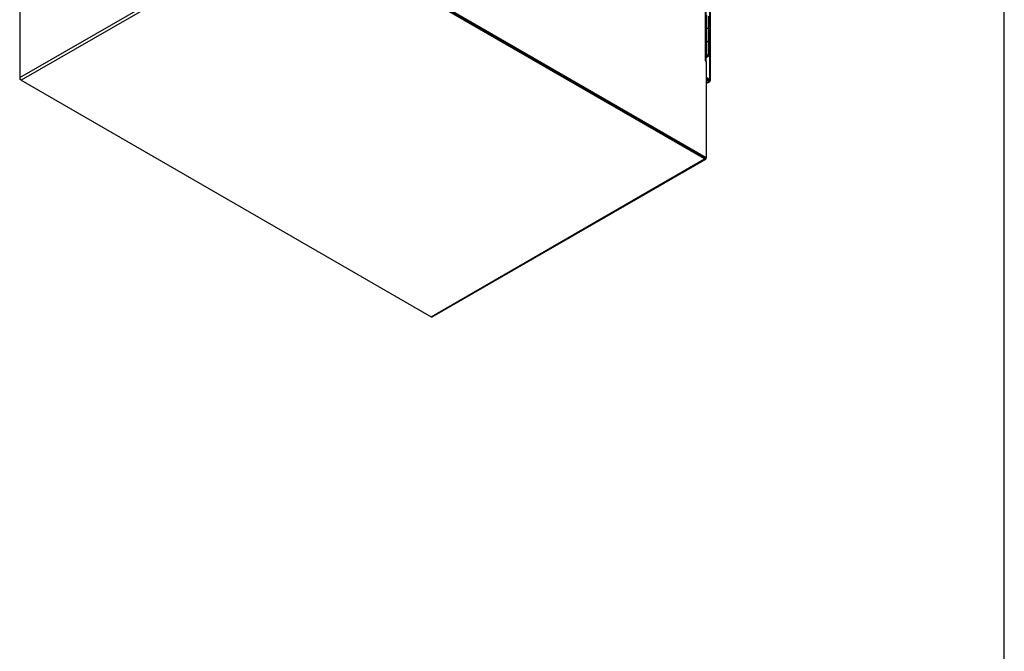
# Model space of a CAD drawing. Header units: inches. Extents: x 1 to 359, y -2 to 239.
# Tile 9 of 18: x 298 to 359, y 43 to 82. Entities that reach past the tile are written whole.
import ezdxf

# ---------------------------------------------------------------- set-up
doc = ezdxf.new("R2010")
doc.units = ezdxf.units.IN
doc.header["$MEASUREMENT"] = 0
for name, color, linetype in [('COM55523', 7, 'Continuous'), ('COM71200-3', 7, 'Continuous'), ('COM71201-5', 7, 'Continuous'), ('COM71202-2', 7, 'Continuous'), ('Default', 7, 'Continuous')]:
    doc.layers.add(name, color=color, linetype=linetype)

# ---------------------------------------------------------------- blocks, each defined once
blk = doc.blocks.new('SE7')
at = {"layer": 'COM55523', "color": 7, "linetype": 'Continuous'}
for p, q in [((340.8554880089, 81.1707185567), (340.8554880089, 81.9872151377)), ((340.9778117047, 81.10323853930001), (340.9778117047, 81.9197351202)), ((340.8554880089, 80.3542219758), (340.8554880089, 81.1707185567)), ((340.9778117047, 80.2867419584), (340.9778117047, 81.10323853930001)), ((340.8554880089, 79.5377253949), (340.8554880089, 80.3542219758)), ((340.9778117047, 79.47024537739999), (340.9778117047, 80.2867419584)), ((340.8291563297, 79.5377253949), (340.8554880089, 79.5377253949)), ((340.8291563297, 79.40706182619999), (340.8997025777, 79.4477917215)), ((340.9435431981, 79.4224803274), (340.8291563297, 79.3564390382)), ((340.8997025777, 79.4477917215), (340.8997025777, 79.45210242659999)), ((340.9108117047, 79.47024537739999), (340.9108117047, 79.48347413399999))]:
    blk.add_line(p, q, dxfattribs=at)
for centre, major_axis, start_param, end_param in [((340.8608117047, 81.10323853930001), (0.1169999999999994, 1.789173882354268e-15), -2.64e-14, 1.844769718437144), ((340.8608117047, 81.10323853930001), (-0.117000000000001, -1.784336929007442e-15), 3.141592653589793, 4.757906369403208), ((340.8608117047, 80.2867419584), (0.1169999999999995, 1.789173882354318e-15), -2.64e-14, 1.844769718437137), ((340.8608117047, 80.2867419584), (-0.1169999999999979, 1.784336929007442e-15), 3.141592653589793, 4.757906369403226), ((340.8608117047, 79.47024537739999), (0.1169999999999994, 8.945869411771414e-16), -0.7853981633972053, 1.844769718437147), ((340.8608117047, 79.47024537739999), (-0.1170000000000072, 2.676752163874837e-15), 4.757906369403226, 4.986362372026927), ((340.8608117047, 79.47024537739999), (0.05500000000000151, -2.230922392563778e-15), -0.7853981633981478, 2.184075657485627), ((340.8608117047, 79.47024537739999), (-0.04999999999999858, 0), 0.8852351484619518, 5.397950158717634)]:
    blk.add_ellipse(centre, major_axis=major_axis, ratio=0.5773502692, start_param=start_param, end_param=end_param, dxfattribs=at)
at = {"layer": 'COM71200-3', "color": 7, "linetype": 'Continuous'}
for p, q in [((340.7872725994, 79.1640590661), (340.7872725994, 129.2234644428)), ((340.8291563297, 79.10567956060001), (340.8291563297, 129.1650849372)), ((315.3901183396, 87.8054506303), (340.7540385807, 73.1615844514)), ((315.4572934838, 87.84423421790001), (340.8212137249, 73.200368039)), ((340.7766659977, 79.1579353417), (340.7872725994, 79.1640590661)), ((340.7872725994, 79.1395641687), (340.8212137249, 79.1199682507)), ((340.8212137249, 79.1199682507), (340.8212137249, 73.200368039)), ((298.4443043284, 78.13853945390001), (298.4443043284, 78.0217804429)), ((298.4739205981, 78.0388794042), (298.4443043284, 78.0217804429)), ((298.5454205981, 77.9634009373), (298.4443043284, 78.0217804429)), ((340.7540385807, 73.1615844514), (340.8212137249, 73.200368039))]:
    blk.add_line(p, q, dxfattribs=at)
for centre, major_axis, start_param, end_param in [((340.7872725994, 79.1518116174), (0.007500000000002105, -0.01299038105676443), 2.356194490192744, 5.497787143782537), ((340.6861563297, 79.10567956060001), (-0.1429999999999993, -5.799020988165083e-15), 2.806735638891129, 3.92699081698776)]:
    blk.add_ellipse(centre, major_axis=major_axis, ratio=0.5773502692, start_param=start_param, end_param=end_param, dxfattribs=at)
at = {"layer": 'COM71201-5', "color": 7, "linetype": 'Continuous'}
for p, q in [((298.4443043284, 78.13853945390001), (315.3229431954, 87.8834261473)), ((315.4240594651, 87.7082876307), (298.5454205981, 77.9634009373)), ((340.7200974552, 73.1811804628), (315.4240594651, 87.7858548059)), ((340.7200974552, 73.1036132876), (315.4240594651, 87.7082876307)), ((298.4443043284, 84.0189478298), (298.4443043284, 78.13853945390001)), ((298.5454205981, 77.9634009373), (323.8414585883, 63.3587265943)), ((323.8414585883, 63.3587265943), (340.7200974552, 73.1036132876)), ((323.9129585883, 63.3516439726), (340.7915974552, 73.096530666)), ((340.8212137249, 73.200368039), (340.8212137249, 73.1619927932))]:
    blk.add_line(p, q, dxfattribs=at)
for centre, major_axis, start_param, end_param in [((298.5454205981, 78.0801599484), (-0.07149999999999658, 0.1238416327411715), 0.7853981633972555, 2.356194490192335), ((340.7200974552, 73.2203722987), (-0.07150000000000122, 0.1238416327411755), 2.356194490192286, 3.926990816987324), ((323.8414585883, 63.47548560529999), (-0.07149999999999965, 0.1238416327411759), 2.356194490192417, 3.141592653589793)]:
    blk.add_ellipse(centre, major_axis=major_axis, ratio=0.5773502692, start_param=start_param, end_param=end_param, dxfattribs=at)
at = {"layer": 'COM71202-2', "color": 7, "linetype": 'Continuous'}
for p, q in [((341.0524376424, 78.0157210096), (341.0524376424, 128.9176222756)), ((341.0943213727, 77.957341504), (341.0943213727, 128.8592427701)), ((340.8212137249, 78.1492182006), (341.0524376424, 78.0157210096)), ((340.8212137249, 78.0716510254), (340.9852624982, 77.97693742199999)), ((340.9852068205, 77.9768409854), (340.8212137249, 78.0715224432)), ((340.9852068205, 77.8992738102), (340.8212137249, 77.99395526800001)), ((340.8212137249, 77.80459235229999), (340.9852068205, 77.8992738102)), ((340.8212137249, 77.7562291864), (341.0567068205, 77.89219118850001)), ((340.9852624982, 77.9768731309), (340.9852068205, 77.9768409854)), ((340.9852068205, 77.9767500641), (340.9852068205, 77.9768409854)), ((340.9852068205, 77.9767500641), (341.0295366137, 77.95115624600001)), ((340.985262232, 77.9767180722), (340.9852624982, 77.9768731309)), ((340.9853412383, 77.9769828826), (340.9852624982, 77.97693742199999)), ((340.9853966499, 77.9769508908), (340.9852624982, 77.9768731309)), ((340.9852624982, 77.97693742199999), (340.9852624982, 77.9768731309)), ((340.9852624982, 77.9768731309), (341.0524376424, 77.9380895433)), ((341.0296710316, 77.9513890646), (340.9853412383, 77.9769828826)), ((341.0295366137, 77.95115624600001), (341.0654238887, 77.89863528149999)), ((341.0296710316, 77.9513890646), (341.0930991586, 77.946570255)), ((341.0527126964, 77.9380859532), (341.0311719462, 77.95052251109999)), ((341.0439578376, 77.94283014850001), (341.0525782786, 77.9378531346)), ((341.0525719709, 77.9381672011), (341.0524376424, 77.9380895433)), ((341.0524376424, 77.93793433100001), (341.0524377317, 77.9380894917))]:
    blk.add_line(p, q, dxfattribs=at)
for centre, major_axis, start_param, end_param in [((340.9852068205, 78.0160328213), (-0.07149999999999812, 0.1238416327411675), 2.35619449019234, 3.272429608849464), ((340.9513213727, 77.957341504), (-0.1429999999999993, -9.367694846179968e-15), 3.010755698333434, 3.926990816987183)]:
    blk.add_ellipse(centre, major_axis=major_axis, ratio=0.5773502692, start_param=start_param, end_param=end_param, dxfattribs=at)
for points, knots in [([(341.0654238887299, 77.89863528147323), (341.0664915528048, 77.9016004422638), (341.0661164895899, 77.90665274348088), (341.0629899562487, 77.91673548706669), (341.0615183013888, 77.92051647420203), (341.0577176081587, 77.92870447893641), (341.0553845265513, 77.93312757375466), (341.0525782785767, 77.93785313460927)], [0, 0, 0, 0, 0.5000000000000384, 0.5000000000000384, 0.7500000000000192, 0.7500000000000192, 1, 1, 1, 1]), ([(341.0930991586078, 77.94657025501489), (341.0910650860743, 77.94416305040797), (341.0865021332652, 77.9419617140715), (341.0762069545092, 77.93962799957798), (341.0721966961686, 77.93901199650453), (341.063205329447, 77.9382094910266), (341.0582082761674, 77.93801845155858), (341.0527126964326, 77.93808595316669)], [0, 0, 0, 0, 0.5000000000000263, 0.5000000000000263, 0.7500000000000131, 0.7500000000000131, 1, 1, 1, 1])]:
    blk.add_open_spline(points, degree=3, knots=knots, dxfattribs=at)
blk = doc.blocks.new('BORDER')
at = {"layer": 'Default', "color": 7, "linetype": 'Continuous'}
blk.add_line((0, 0), (0, 27.86), dxfattribs=at)

msp = doc.modelspace()

# ---------------------------------------------------------------- block references
at = {"layer": 'Default', "color": 7, "xscale": 8.55, "yscale": 8.55, "zscale": 8.55}
msp.add_blockref('BORDER', (359.2228250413, 0.6696231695), dxfattribs=at)
at = {"layer": 'Default'}
msp.add_blockref('SE7', (0, 0), dxfattribs=at)

doc.saveas('drawing.dxf')
